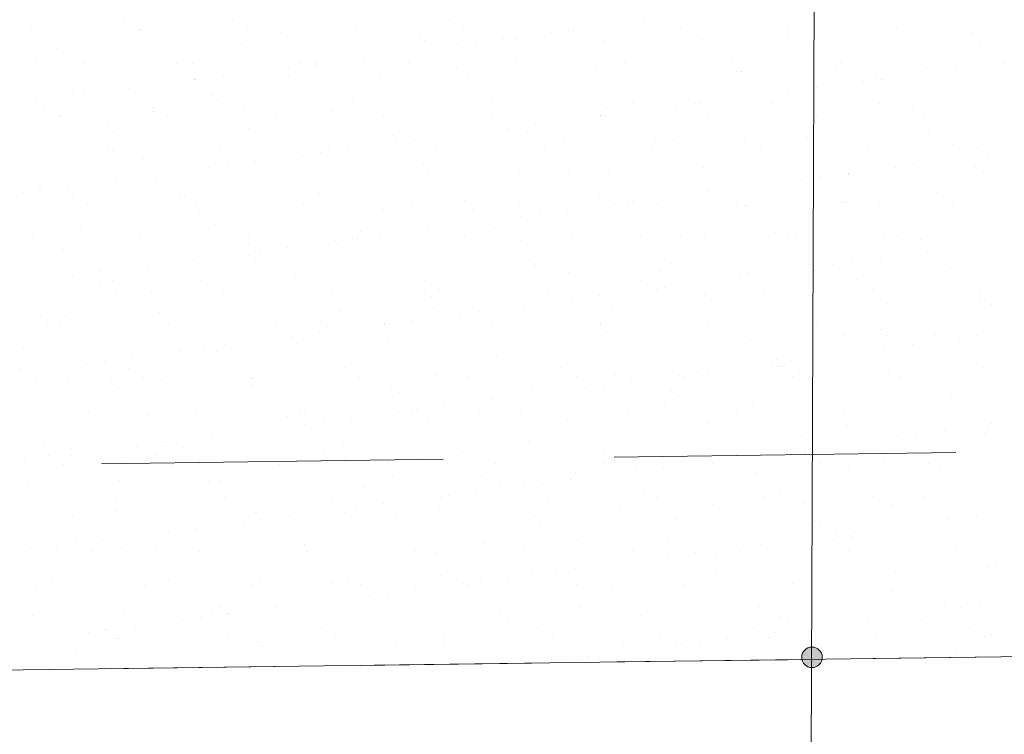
# Model space of a CAD drawing. Header units: metres. Extents: x 561538 to 562530, y 6580867 to 6581188.
# Tile 23 of 78: x 562504.1 to 562505.54, y 6580870.02 to 6580871.06. Entities that reach past the tile are written whole.
import ezdxf

# ---------------------------------------------------------------- set-up
doc = ezdxf.new("R2010")
doc.units = ezdxf.units.M
doc.linetypes.add('DASHED', pattern=[0.75, 0.5, -0.25])
doc.layers.add('KLM_lõige', color=7, linetype='Continuous', lineweight=9)
doc.layers.add('KLM_nähtavus', color=5, linetype='Continuous', lineweight=9)

msp = doc.modelspace()

# ---------------------------------------------------------------- hatches: boundary and pattern name
at = {"layer": 'KLM_lõige'}
h = msp.add_hatch(color=1, dxfattribs=at)
edge = h.paths.add_edge_path()
edge.add_arc((562505.2569, 6580870.1282), 0.015, 0, 360)

# ---------------------------------------------------------------- linework, layer by layer
at = {"layer": 'KLM_lõige', "linetype": 'Continuous'}
msp.add_line((562505.244, 6580867.0306, 2.0426), (562505.2637, 6580871.9847, 0.1986), dxfattribs=at)
at = {"layer": 'KLM_lõige'}
for p, q in [((562504.2516, 6580871.0606), (562504.2516, 6580871.0606)), ((562504.4098, 6580871.0609), (562504.4098, 6580871.0609)), ((562504.568, 6580871.0612), (562504.568, 6580871.0612)), ((562504.7262, 6580871.0614), (562504.7262, 6580871.0614)), ((562505.0116, 6580871.0606), (562505.0116, 6580871.0606)), ((562504.1148, 6580871.0466), (562504.1148, 6580871.0466)), ((562504.273, 6580871.0469), (562504.273, 6580871.0469)), ((562504.2742, 6580871.0467), (562504.2742, 6580871.0467)), ((562504.4312, 6580871.0472), (562504.4312, 6580871.0472)), ((562504.5894, 6580871.0475), (562504.5894, 6580871.0475)), ((562504.7476, 6580871.0478), (562504.7476, 6580871.0478)), ((562504.9013, 6580871.046), (562504.9013, 6580871.046)), ((562504.9058, 6580871.0481), (562504.9058, 6580871.0481)), ((562504.9426, 6580871.0515), (562504.9426, 6580871.0515)), ((562505.064, 6580871.0484), (562505.064, 6580871.0484)), ((562505.2222, 6580871.0487), (562505.2222, 6580871.0487)), ((562505.3804, 6580871.0489), (562505.3804, 6580871.0489)), ((562504.2835, 6580871.0382), (562504.2835, 6580871.0382)), ((562504.4804, 6580871.0423), (562504.4804, 6580871.0423)), ((562504.6837, 6580871.0405), (562504.6837, 6580871.0405)), ((562504.6898, 6580871.0304), (562504.6898, 6580871.0304)), ((562504.6931, 6580871.0319), (562504.6931, 6580871.0319)), ((562504.8059, 6580871.0335), (562504.8059, 6580871.0335)), ((562504.8228, 6580871.0321), (562504.8228, 6580871.0321)), ((562504.8749, 6580871.0426), (562504.8749, 6580871.0426)), ((562504.89, 6580871.036), (562504.89, 6580871.036)), ((562504.9527, 6580871.0315), (562504.9527, 6580871.0315)), ((562505.0899, 6580871.0364), (562505.0899, 6580871.0364)), ((562505.0933, 6580871.0343), (562505.0933, 6580871.0343)), ((562505.2229, 6580871.0381), (562505.2229, 6580871.0381)), ((562505.2995, 6580871.0298), (562505.2995, 6580871.0298)), ((562505.3528, 6580871.0375), (562505.3528, 6580871.0375)), ((562505.49, 6580871.0424), (562505.49, 6580871.0424)), ((562504.1525, 6580871.0195), (562504.1525, 6580871.0195)), ((562504.2897, 6580871.0244), (562504.2897, 6580871.0244)), ((562504.4226, 6580871.0261), (562504.4226, 6580871.0261)), ((562504.5526, 6580871.0255), (562504.5526, 6580871.0255)), ((562504.6691, 6580871.0155), (562504.6691, 6580871.0155)), ((562504.7381, 6580871.0246), (562504.7381, 6580871.0246)), ((562504.7646, 6580871.028), (562504.7646, 6580871.028)), ((562505.1026, 6580871.0257), (562505.1026, 6580871.0257)), ((562505.5028, 6580871.028), (562505.5028, 6580871.028)), ((562505.5122, 6580871.0195), (562505.5122, 6580871.0195)), ((562504.1215, 6580871.0022), (562504.1215, 6580871.0022)), ((562504.6014, 6580871.0066), (562504.6014, 6580871.0066)), ((562504.6278, 6580871.01), (562504.6278, 6580871.01)), ((562504.1308, 6580870.9936), (562504.1308, 6580870.9936)), ((562504.1919, 6580870.9975), (562504.1919, 6580870.9975)), ((562504.3277, 6580870.9977), (562504.3277, 6580870.9977)), ((562504.3501, 6580870.9978), (562504.3501, 6580870.9978)), ((562504.4647, 6580870.9886), (562504.4647, 6580870.9886)), ((562504.4911, 6580870.992), (562504.4911, 6580870.992)), ((562504.5083, 6580870.9981), (562504.5083, 6580870.9981)), ((562504.531, 6580870.9959), (562504.531, 6580870.9959)), ((562504.5324, 6580870.9975), (562504.5324, 6580870.9975)), ((562504.5404, 6580870.9873), (562504.5404, 6580870.9873)), ((562504.6665, 6580870.9984), (562504.6665, 6580870.9984)), ((562504.7373, 6580870.9914), (562504.7373, 6580870.9914)), ((562504.8247, 6580870.9987), (562504.8247, 6580870.9987)), ((562504.9406, 6580870.9897), (562504.9406, 6580870.9897)), ((562504.9829, 6580870.9989), (562504.9829, 6580870.9989)), ((562505.0244, 6580870.9862), (562505.0244, 6580870.9862)), ((562505.1411, 6580870.9992), (562505.1411, 6580870.9992)), ((562505.1544, 6580870.9856), (562505.1544, 6580870.9856)), ((562505.2916, 6580870.9905), (562505.2916, 6580870.9905)), ((562505.2993, 6580870.9995), (562505.2993, 6580870.9995)), ((562505.4246, 6580870.9922), (562505.4246, 6580870.9922)), ((562505.4575, 6580870.9998), (562505.4575, 6580870.9998)), ((562505.4687, 6580870.9892), (562505.4687, 6580870.9892)), ((562505.4951, 6580870.9927), (562505.4951, 6580870.9927)), ((562505.5364, 6580870.9981), (562505.5364, 6580870.9981)), ((562504.2242, 6580870.9741), (562504.2242, 6580870.9741)), ((562504.3541, 6580870.9735), (562504.3541, 6580870.9735)), ((562504.3544, 6580870.974), (562504.3544, 6580870.974)), ((562504.3957, 6580870.9795), (562504.3957, 6580870.9795)), ((562504.4913, 6580870.9785), (562504.4913, 6580870.9785)), ((562504.6243, 6580870.9802), (562504.6243, 6580870.9802)), ((562504.7542, 6580870.9795), (562504.7542, 6580870.9795)), ((562504.8915, 6580870.9845), (562504.8915, 6580870.9845)), ((562504.9499, 6580870.9811), (562504.9499, 6580870.9811)), ((562505.1468, 6580870.9852), (562505.1468, 6580870.9852)), ((562505.332, 6580870.9712), (562505.332, 6580870.9712)), ((562505.3501, 6580870.9834), (562505.3501, 6580870.9834)), ((562505.3584, 6580870.9747), (562505.3584, 6580870.9747)), ((562505.3595, 6580870.9749), (562505.3595, 6580870.9749)), ((562505.3997, 6580870.9801), (562505.3997, 6580870.9801)), ((562504.2589, 6580870.9615), (562504.2589, 6580870.9615)), ((562504.3279, 6580870.9706), (562504.3279, 6580870.9706)), ((562505.2217, 6580870.9567), (562505.2217, 6580870.9567)), ((562505.263, 6580870.9621), (562505.263, 6580870.9621)), ((562504.1222, 6580870.9435), (562504.1222, 6580870.9435)), ((562504.175, 6580870.9531), (562504.175, 6580870.9531)), ((562504.1912, 6580870.9526), (562504.1912, 6580870.9526)), ((562504.2176, 6580870.956), (562504.2176, 6580870.956)), ((562504.3783, 6580870.9513), (562504.3783, 6580870.9513)), ((562504.3877, 6580870.9428), (562504.3877, 6580870.9428)), ((562504.5846, 6580870.9468), (562504.5846, 6580870.9468)), ((562504.7878, 6580870.9451), (562504.7878, 6580870.9451)), ((562505.1262, 6580870.9441), (562505.1262, 6580870.9441)), ((562505.1952, 6580870.9532), (562505.1952, 6580870.9532)), ((562505.4933, 6580870.9446), (562505.4933, 6580870.9446)), ((562504.1344, 6580870.9331), (562504.1344, 6580870.9331)), ((562504.2926, 6580870.9334), (562504.2926, 6580870.9334)), ((562504.4258, 6580870.9282), (562504.4258, 6580870.9282)), ((562504.4508, 6580870.9337), (562504.4508, 6580870.9337)), ((562504.609, 6580870.9339), (562504.609, 6580870.9339)), ((562504.693, 6580870.9325), (562504.693, 6580870.9325)), ((562504.7672, 6580870.9342), (562504.7672, 6580870.9342)), ((562504.7972, 6580870.9365), (562504.7972, 6580870.9365)), ((562504.826, 6580870.9342), (562504.826, 6580870.9342)), ((562504.9254, 6580870.9345), (562504.9254, 6580870.9345)), ((562504.9559, 6580870.9336), (562504.9559, 6580870.9336)), ((562504.9941, 6580870.9406), (562504.9941, 6580870.9406)), ((562505.0585, 6580870.9352), (562505.0585, 6580870.9352)), ((562505.0836, 6580870.9348), (562505.0836, 6580870.9348)), ((562505.0849, 6580870.9387), (562505.0849, 6580870.9387)), ((562505.0931, 6580870.9385), (562505.0931, 6580870.9385)), ((562505.1974, 6580870.9389), (562505.1974, 6580870.9389)), ((562505.2067, 6580870.9303), (562505.2067, 6580870.9303)), ((562505.2261, 6580870.9402), (562505.2261, 6580870.9402)), ((562505.2418, 6580870.9351), (562505.2418, 6580870.9351)), ((562505.356, 6580870.9396), (562505.356, 6580870.9396)), ((562505.4, 6580870.9354), (562505.4, 6580870.9354)), ((562505.4037, 6580870.9344), (562505.4037, 6580870.9344)), ((562504.1557, 6580870.9216), (562504.1557, 6580870.9216)), ((562504.1558, 6580870.9194), (562504.1558, 6580870.9194)), ((562504.2929, 6580870.9265), (562504.2929, 6580870.9265)), ((562504.314, 6580870.9197), (562504.314, 6580870.9197)), ((562504.4722, 6580870.92), (562504.4722, 6580870.92)), ((562504.5558, 6580870.9276), (562504.5558, 6580870.9276)), ((562504.6304, 6580870.9203), (562504.6304, 6580870.9203)), ((562504.7886, 6580870.9206), (562504.7886, 6580870.9206)), ((562504.9217, 6580870.9172), (562504.9217, 6580870.9172)), ((562504.9468, 6580870.9209), (562504.9468, 6580870.9209)), ((562504.9482, 6580870.9207), (562504.9482, 6580870.9207)), ((562504.9895, 6580870.9261), (562504.9895, 6580870.9261)), ((562505.105, 6580870.9212), (562505.105, 6580870.9212)), ((562505.2632, 6580870.9214), (562505.2632, 6580870.9214)), ((562505.4214, 6580870.9217), (562505.4214, 6580870.9217)), ((562504.2256, 6580870.9068), (562504.2256, 6580870.9068)), ((562504.4319, 6580870.9023), (562504.4319, 6580870.9023)), ((562504.6351, 6580870.9005), (562504.6351, 6580870.9005)), ((562504.785, 6580870.8992), (562504.785, 6580870.8992)), ((562504.8114, 6580870.9027), (562504.8114, 6580870.9027)), ((562504.8527, 6580870.9081), (562504.8527, 6580870.9081)), ((562504.2349, 6580870.8982), (562504.2349, 6580870.8982)), ((562504.6445, 6580870.8919), (562504.6445, 6580870.8919)), ((562504.6747, 6580870.8847), (562504.6747, 6580870.8847)), ((562504.716, 6580870.8901), (562504.716, 6580870.8901)), ((562504.8414, 6580870.896), (562504.8414, 6580870.896)), ((562504.8947, 6580870.8866), (562504.8947, 6580870.8866)), ((562505.0276, 6580870.8883), (562505.0276, 6580870.8883)), ((562505.0447, 6580870.8943), (562505.0447, 6580870.8943)), ((562505.054, 6580870.8857), (562505.054, 6580870.8857)), ((562505.1576, 6580870.8877), (562505.1576, 6580870.8877)), ((562505.2509, 6580870.8898), (562505.2509, 6580870.8898)), ((562505.2948, 6580870.8926), (562505.2948, 6580870.8926)), ((562505.4278, 6580870.8943), (562505.4278, 6580870.8943)), ((562505.4542, 6580870.888), (562505.4542, 6580870.888)), ((562504.2274, 6580870.8763), (562504.2274, 6580870.8763)), ((562504.233, 6580870.8703), (562504.233, 6580870.8703)), ((562504.3573, 6580870.8756), (562504.3573, 6580870.8756)), ((562504.3912, 6580870.8706), (562504.3912, 6580870.8706)), ((562504.4945, 6580870.8806), (562504.4945, 6580870.8806)), ((562504.5494, 6580870.8709), (562504.5494, 6580870.8709)), ((562504.5792, 6580870.8721), (562504.5792, 6580870.8721)), ((562504.6275, 6580870.8823), (562504.6275, 6580870.8823)), ((562504.6482, 6580870.8812), (562504.6482, 6580870.8812)), ((562504.7076, 6580870.8712), (562504.7076, 6580870.8712)), ((562504.7574, 6580870.8817), (562504.7574, 6580870.8817)), ((562504.8658, 6580870.8715), (562504.8658, 6580870.8715)), ((562505.024, 6580870.8717), (562505.024, 6580870.8717)), ((562505.1822, 6580870.872), (562505.1822, 6580870.872)), ((562505.3403, 6580870.8723), (562505.3403, 6580870.8723)), ((562505.4636, 6580870.8795), (562505.4636, 6580870.8795)), ((562505.4985, 6580870.8726), (562505.4985, 6580870.8726)), ((562504.2791, 6580870.8577), (562504.2791, 6580870.8577)), ((562504.4824, 6580870.8559), (562504.4824, 6580870.8559)), ((562504.5115, 6580870.8632), (562504.5115, 6580870.8632)), ((562504.5379, 6580870.8667), (562504.5379, 6580870.8667)), ((562505.5155, 6580870.8639), (562505.5155, 6580870.8639)), ((562504.3748, 6580870.8452), (562504.3748, 6580870.8452)), ((562504.4012, 6580870.8487), (562504.4012, 6580870.8487)), ((562504.4425, 6580870.8541), (562504.4425, 6580870.8541)), ((562504.4918, 6580870.8473), (562504.4918, 6580870.8473)), ((562504.6887, 6580870.8514), (562504.6887, 6580870.8514)), ((562504.892, 6580870.8497), (562504.892, 6580870.8497)), ((562505.0982, 6580870.8452), (562505.0982, 6580870.8452)), ((562505.2293, 6580870.8424), (562505.2293, 6580870.8424)), ((562505.3015, 6580870.8435), (562505.3015, 6580870.8435)), ((562505.3592, 6580870.8417), (562505.3592, 6580870.8417)), ((562505.3788, 6580870.8458), (562505.3788, 6580870.8458)), ((562505.4052, 6580870.8493), (562505.4052, 6580870.8493)), ((562505.4465, 6580870.8548), (562505.4465, 6580870.8548)), ((562505.4965, 6580870.8467), (562505.4965, 6580870.8467)), ((562504.238, 6580870.8272), (562504.238, 6580870.8272)), ((562504.2645, 6580870.8307), (562504.2645, 6580870.8307)), ((562504.2961, 6580870.8286), (562504.2961, 6580870.8286)), ((562504.3058, 6580870.8361), (562504.3058, 6580870.8361)), ((562504.429, 6580870.8303), (562504.429, 6580870.8303)), ((562504.559, 6580870.8297), (562504.559, 6580870.8297)), ((562504.6962, 6580870.8346), (562504.6962, 6580870.8346)), ((562504.8292, 6580870.8363), (562504.8292, 6580870.8363)), ((562504.9013, 6580870.8411), (562504.9013, 6580870.8411)), ((562504.9591, 6580870.8357), (562504.9591, 6580870.8357)), ((562505.0963, 6580870.8407), (562505.0963, 6580870.8407)), ((562505.242, 6580870.8278), (562505.242, 6580870.8278)), ((562505.2685, 6580870.8313), (562505.2685, 6580870.8313)), ((562505.3098, 6580870.8368), (562505.3098, 6580870.8368)), ((562505.3109, 6580870.8349), (562505.3109, 6580870.8349)), ((562505.5078, 6580870.839), (562505.5078, 6580870.839)), ((562504.1264, 6580870.8131), (562504.1264, 6580870.8131)), ((562504.1277, 6580870.8127), (562504.1277, 6580870.8127)), ((562504.1589, 6580870.8237), (562504.1589, 6580870.8237)), ((562504.169, 6580870.8181), (562504.169, 6580870.8181)), ((562505.1317, 6580870.8133), (562505.1317, 6580870.8133)), ((562505.173, 6580870.8188), (562505.173, 6580870.8188)), ((562504.1013, 6580870.8092), (562504.1013, 6580870.8092)), ((562504.1754, 6580870.8059), (562504.1754, 6580870.8059)), ((562504.3297, 6580870.8113), (562504.3297, 6580870.8113)), ((562504.3336, 6580870.8062), (562504.3336, 6580870.8062)), ((562504.3391, 6580870.8028), (562504.3391, 6580870.8028)), ((562504.4918, 6580870.8064), (562504.4918, 6580870.8064)), ((562504.536, 6580870.8068), (562504.536, 6580870.8068)), ((562504.65, 6580870.8067), (562504.65, 6580870.8067)), ((562504.7393, 6580870.8051), (562504.7393, 6580870.8051)), ((562504.8082, 6580870.807), (562504.8082, 6580870.807)), ((562504.9455, 6580870.8006), (562504.9455, 6580870.8006)), ((562504.9664, 6580870.8073), (562504.9664, 6580870.8073)), ((562505.0363, 6580870.8008), (562505.0363, 6580870.8008)), ((562505.1053, 6580870.8098), (562505.1053, 6580870.8098)), ((562505.1246, 6580870.8076), (562505.1246, 6580870.8076)), ((562505.1488, 6580870.7989), (562505.1488, 6580870.7989)), ((562505.2828, 6580870.8079), (562505.2828, 6580870.8079)), ((562505.441, 6580870.8082), (562505.441, 6580870.8082)), ((562504.1969, 6580870.7922), (562504.1969, 6580870.7922)), ((562504.3551, 6580870.7925), (562504.3551, 6580870.7925)), ((562504.5133, 6580870.7928), (562504.5133, 6580870.7928)), ((562504.6307, 6580870.7844), (562504.6307, 6580870.7844)), ((562504.6715, 6580870.7931), (562504.6715, 6580870.7931)), ((562504.7486, 6580870.7965), (562504.7486, 6580870.7965)), ((562504.7606, 6580870.7838), (562504.7606, 6580870.7838)), ((562504.8297, 6580870.7934), (562504.8297, 6580870.7934)), ((562504.8979, 6580870.7887), (562504.8979, 6580870.7887)), ((562504.9686, 6580870.7918), (562504.9686, 6580870.7918)), ((562504.9879, 6580870.7937), (562504.9879, 6580870.7937)), ((562504.995, 6580870.7953), (562504.995, 6580870.7953)), ((562505.0308, 6580870.7904), (562505.0308, 6580870.7904)), ((562505.1461, 6580870.794), (562505.1461, 6580870.794)), ((562505.1582, 6580870.7903), (562505.1582, 6580870.7903)), ((562505.1608, 6580870.7898), (562505.1608, 6580870.7898)), ((562505.298, 6580870.7947), (562505.298, 6580870.7947)), ((562505.3043, 6580870.7942), (562505.3043, 6580870.7942)), ((562505.3551, 6580870.7944), (562505.3551, 6580870.7944)), ((562505.431, 6580870.7964), (562505.431, 6580870.7964)), ((562505.4625, 6580870.7945), (562505.4625, 6580870.7945)), ((562504.2306, 6580870.7784), (562504.2306, 6580870.7784)), ((562504.3605, 6580870.7778), (562504.3605, 6580870.7778)), ((562504.4977, 6580870.7827), (562504.4977, 6580870.7827)), ((562504.8318, 6580870.7738), (562504.8318, 6580870.7738)), ((562504.8583, 6580870.7773), (562504.8583, 6580870.7773)), ((562504.8996, 6580870.7828), (562504.8996, 6580870.7828)), ((562504.177, 6580870.7668), (562504.177, 6580870.7668)), ((562504.1864, 6580870.7582), (562504.1864, 6580870.7582)), ((562504.3833, 6580870.7623), (562504.3833, 6580870.7623)), ((562504.5865, 6580870.7605), (562504.5865, 6580870.7605)), ((562504.6951, 6580870.7558), (562504.6951, 6580870.7558)), ((562504.7215, 6580870.7593), (562504.7215, 6580870.7593)), ((562504.7628, 6580870.7648), (562504.7628, 6580870.7648)), ((562504.7928, 6580870.756), (562504.7928, 6580870.756)), ((562504.1158, 6580870.7428), (562504.1158, 6580870.7428)), ((562504.274, 6580870.7431), (562504.274, 6580870.7431)), ((562504.4322, 6580870.7434), (562504.4322, 6580870.7434)), ((562504.5848, 6580870.7413), (562504.5848, 6580870.7413)), ((562504.5904, 6580870.7437), (562504.5904, 6580870.7437)), ((562504.5959, 6580870.7519), (562504.5959, 6580870.7519)), ((562504.6261, 6580870.7468), (562504.6261, 6580870.7468)), ((562504.7486, 6580870.744), (562504.7486, 6580870.744)), ((562504.9068, 6580870.7442), (562504.9068, 6580870.7442)), ((562504.9961, 6580870.7543), (562504.9961, 6580870.7543)), ((562505.0054, 6580870.7457), (562505.0054, 6580870.7457)), ((562505.065, 6580870.7445), (562505.065, 6580870.7445)), ((562505.0995, 6580870.7428), (562505.0995, 6580870.7428)), ((562505.2024, 6580870.7498), (562505.2024, 6580870.7498)), ((562505.2232, 6580870.7448), (562505.2232, 6580870.7448)), ((562505.2325, 6580870.7445), (562505.2325, 6580870.7445)), ((562505.3624, 6580870.7439), (562505.3624, 6580870.7439)), ((562505.3814, 6580870.7451), (562505.3814, 6580870.7451)), ((562505.4056, 6580870.748), (562505.4056, 6580870.748)), ((562505.4997, 6580870.7488), (562505.4997, 6580870.7488)), ((562504.2993, 6580870.7308), (562504.2993, 6580870.7308)), ((562504.4322, 6580870.7324), (562504.4322, 6580870.7324)), ((562504.4893, 6580870.7288), (562504.4893, 6580870.7288)), ((562504.5583, 6580870.7378), (562504.5583, 6580870.7378)), ((562504.5622, 6580870.7318), (562504.5622, 6580870.7318)), ((562504.6994, 6580870.7368), (562504.6994, 6580870.7368)), ((562504.8324, 6580870.7385), (562504.8324, 6580870.7385)), ((562504.9623, 6580870.7378), (562504.9623, 6580870.7378)), ((562505.415, 6580870.7395), (562505.415, 6580870.7395)), ((562505.4934, 6580870.7294), (562505.4934, 6580870.7294)), ((562504.1621, 6580870.7258), (562504.1621, 6580870.7258)), ((562504.2306, 6580870.7177), (562504.2306, 6580870.7177)), ((562504.4216, 6580870.7198), (562504.4216, 6580870.7198)), ((562504.4338, 6580870.7159), (562504.4338, 6580870.7159)), ((562504.448, 6580870.7233), (562504.448, 6580870.7233)), ((562505.4256, 6580870.7205), (562505.4256, 6580870.7205)), ((562505.4521, 6580870.724), (562505.4521, 6580870.724)), ((562504.2849, 6580870.7018), (562504.2849, 6580870.7018)), ((562504.3113, 6580870.7053), (562504.3113, 6580870.7053)), ((562504.3526, 6580870.7107), (562504.3526, 6580870.7107)), ((562504.4432, 6580870.7074), (562504.4432, 6580870.7074)), ((562504.6401, 6580870.7114), (562504.6401, 6580870.7114)), ((562504.8434, 6580870.7097), (562504.8434, 6580870.7097)), ((562504.8527, 6580870.7011), (562504.8527, 6580870.7011)), ((562505.0496, 6580870.7052), (562505.0496, 6580870.7052)), ((562505.2529, 6580870.7035), (562505.2529, 6580870.7035)), ((562505.2889, 6580870.7025), (562505.2889, 6580870.7025)), ((562505.3153, 6580870.706), (562505.3153, 6580870.706)), ((562505.3566, 6580870.7114), (562505.3566, 6580870.7114)), ((562505.4342, 6580870.6985), (562505.4342, 6580870.6985)), ((562505.4592, 6580870.699), (562505.4592, 6580870.699)), ((562504.1481, 6580870.6838), (562504.1481, 6580870.6838)), ((562504.1746, 6580870.6873), (562504.1746, 6580870.6873)), ((562504.2159, 6580870.6927), (562504.2159, 6580870.6927)), ((562504.5009, 6580870.6848), (562504.5009, 6580870.6848)), ((562504.6339, 6580870.6865), (562504.6339, 6580870.6865)), ((562504.7638, 6580870.6859), (562504.7638, 6580870.6859)), ((562504.9011, 6580870.6908), (562504.9011, 6580870.6908)), ((562505.034, 6580870.6925), (562505.034, 6580870.6925)), ((562505.1521, 6580870.6845), (562505.1521, 6580870.6845)), ((562505.164, 6580870.6919), (562505.164, 6580870.6919)), ((562505.1786, 6580870.688), (562505.1786, 6580870.688)), ((562505.2199, 6580870.6934), (562505.2199, 6580870.6934)), ((562505.2623, 6580870.6949), (562505.2623, 6580870.6949)), ((562505.3012, 6580870.6968), (562505.3012, 6580870.6968)), ((562504.1008, 6580870.6788), (562504.1008, 6580870.6788)), ((562504.2165, 6580870.6787), (562504.2165, 6580870.6787)), ((562504.2338, 6580870.6805), (562504.2338, 6580870.6805)), ((562504.2811, 6580870.6713), (562504.2811, 6580870.6713)), ((562504.3637, 6580870.6799), (562504.3637, 6580870.6799)), ((562504.3747, 6580870.679), (562504.3747, 6580870.679)), ((562504.5329, 6580870.6792), (562504.5329, 6580870.6792)), ((562504.6911, 6580870.6795), (562504.6911, 6580870.6795)), ((562504.8493, 6580870.6798), (562504.8493, 6580870.6798)), ((562505.0075, 6580870.6801), (562505.0075, 6580870.6801)), ((562505.0418, 6580870.67), (562505.0418, 6580870.67)), ((562505.0831, 6580870.6754), (562505.0831, 6580870.6754)), ((562505.1657, 6580870.6804), (562505.1657, 6580870.6804)), ((562505.3239, 6580870.6807), (562505.3239, 6580870.6807)), ((562505.4821, 6580870.681), (562505.4821, 6580870.681)), ((562504.2379, 6580870.665), (562504.2379, 6580870.665)), ((562504.2905, 6580870.6628), (562504.2905, 6580870.6628)), ((562504.3961, 6580870.6653), (562504.3961, 6580870.6653)), ((562504.4874, 6580870.6669), (562504.4874, 6580870.6669)), ((562504.5543, 6580870.6656), (562504.5543, 6580870.6656)), ((562504.6907, 6580870.6651), (562504.6907, 6580870.6651)), ((562504.7, 6580870.6565), (562504.7, 6580870.6565)), ((562504.7125, 6580870.6659), (562504.7125, 6580870.6659)), ((562504.8707, 6580870.6662), (562504.8707, 6580870.6662)), ((562504.8969, 6580870.6606), (562504.8969, 6580870.6606)), ((562504.9464, 6580870.6574), (562504.9464, 6580870.6574)), ((562505.0154, 6580870.6665), (562505.0154, 6580870.6665)), ((562505.0289, 6580870.6665), (562505.0289, 6580870.6665)), ((562505.1002, 6580870.6589), (562505.1002, 6580870.6589)), ((562505.1871, 6580870.6667), (562505.1871, 6580870.6667)), ((562505.3065, 6580870.6544), (562505.3065, 6580870.6544)), ((562505.3453, 6580870.667), (562505.3453, 6580870.667)), ((562505.5035, 6580870.6673), (562505.5035, 6580870.6673)), ((562504.8356, 6580870.6406), (562504.8356, 6580870.6406)), ((562504.8787, 6580870.6485), (562504.8787, 6580870.6485)), ((562504.9051, 6580870.652), (562504.9051, 6580870.652)), ((562504.9655, 6580870.64), (562504.9655, 6580870.64)), ((562505.1027, 6580870.6449), (562505.1027, 6580870.6449)), ((562505.1096, 6580870.6503), (562505.1096, 6580870.6503)), ((562505.2357, 6580870.6466), (562505.2357, 6580870.6466)), ((562505.3656, 6580870.646), (562505.3656, 6580870.646)), ((562505.5029, 6580870.6509), (562505.5029, 6580870.6509)), ((562505.5097, 6580870.6526), (562505.5097, 6580870.6526)), ((562505.5191, 6580870.6441), (562505.5191, 6580870.6441)), ((562504.1284, 6580870.6268), (562504.1284, 6580870.6268)), ((562504.1653, 6580870.6279), (562504.1653, 6580870.6279)), ((562504.3025, 6580870.6329), (562504.3025, 6580870.6329)), ((562504.4354, 6580870.6346), (562504.4354, 6580870.6346)), ((562504.5654, 6580870.6339), (562504.5654, 6580870.6339)), ((562504.7026, 6580870.6389), (562504.7026, 6580870.6389)), ((562504.7419, 6580870.6305), (562504.7419, 6580870.6305)), ((562504.7684, 6580870.634), (562504.7684, 6580870.634)), ((562504.8097, 6580870.6394), (562504.8097, 6580870.6394)), ((562504.1378, 6580870.6182), (562504.1378, 6580870.6182)), ((562504.1568, 6580870.6156), (562504.1568, 6580870.6156)), ((562504.315, 6580870.6159), (562504.315, 6580870.6159)), ((562504.3347, 6580870.6223), (562504.3347, 6580870.6223)), ((562504.4732, 6580870.6162), (562504.4732, 6580870.6162)), ((562504.5379, 6580870.6205), (562504.5379, 6580870.6205)), ((562504.5473, 6580870.6119), (562504.5473, 6580870.6119)), ((562504.6052, 6580870.6125), (562504.6052, 6580870.6125)), ((562504.6314, 6580870.6165), (562504.6314, 6580870.6165)), ((562504.6316, 6580870.616), (562504.6316, 6580870.616)), ((562504.6729, 6580870.6214), (562504.6729, 6580870.6214)), ((562504.7442, 6580870.616), (562504.7442, 6580870.616)), ((562504.7896, 6580870.6168), (562504.7896, 6580870.6168)), ((562504.9475, 6580870.6143), (562504.9475, 6580870.6143)), ((562504.9478, 6580870.617), (562504.9478, 6580870.617)), ((562505.106, 6580870.6173), (562505.106, 6580870.6173)), ((562505.2642, 6580870.6176), (562505.2642, 6580870.6176)), ((562505.4224, 6580870.6179), (562505.4224, 6580870.6179)), ((562504.4949, 6580870.598), (562504.4949, 6580870.598)), ((562504.5362, 6580870.6034), (562504.5362, 6580870.6034)), ((562504.9569, 6580870.6057), (562504.9569, 6580870.6057)), ((562505.1538, 6580870.6098), (562505.1538, 6580870.6098)), ((562505.3044, 6580870.599), (562505.3044, 6580870.599)), ((562505.357, 6580870.608), (562505.357, 6580870.608)), ((562505.3664, 6580870.5995), (562505.3664, 6580870.5995)), ((562505.4374, 6580870.6007), (562505.4374, 6580870.6007)), ((562505.4989, 6580870.5986), (562505.4989, 6580870.5986)), ((562504.237, 6580870.5826), (562504.237, 6580870.5826)), ((562504.3994, 6580870.5854), (562504.3994, 6580870.5854)), ((562504.4684, 6580870.5945), (562504.4684, 6580870.5945)), ((562504.5041, 6580870.5869), (562504.5041, 6580870.5869)), ((562504.6371, 6580870.5886), (562504.6371, 6580870.5886)), ((562504.767, 6580870.588), (562504.767, 6580870.588)), ((562504.9043, 6580870.593), (562504.9043, 6580870.593)), ((562505.0372, 6580870.5946), (562505.0372, 6580870.5946)), ((562505.1672, 6580870.594), (562505.1672, 6580870.594)), ((562505.4035, 6580870.586), (562505.4035, 6580870.586)), ((562505.4725, 6580870.5951), (562505.4725, 6580870.5951)), ((562504.104, 6580870.5809), (562504.104, 6580870.5809)), ((562504.182, 6580870.5777), (562504.182, 6580870.5777)), ((562504.3317, 6580870.5765), (562504.3317, 6580870.5765)), ((562504.3581, 6580870.5799), (562504.3581, 6580870.5799)), ((562504.3669, 6580870.582), (562504.3669, 6580870.582)), ((562504.3852, 6580870.5759), (562504.3852, 6580870.5759)), ((562504.5915, 6580870.5714), (562504.5915, 6580870.5714)), ((562504.7948, 6580870.5697), (562504.7948, 6580870.5697)), ((562505.2667, 6580870.568), (562505.2667, 6580870.568)), ((562505.3357, 6580870.5771), (562505.3357, 6580870.5771)), ((562505.3622, 6580870.5806), (562505.3622, 6580870.5806)), ((562504.1949, 6580870.5585), (562504.1949, 6580870.5585)), ((562504.2214, 6580870.5619), (562504.2214, 6580870.5619)), ((562504.2627, 6580870.5674), (562504.2627, 6580870.5674)), ((562504.3946, 6580870.5674), (562504.3946, 6580870.5674)), ((562504.8041, 6580870.5611), (562504.8041, 6580870.5611)), ((562505.0011, 6580870.5652), (562505.0011, 6580870.5652)), ((562505.199, 6580870.5591), (562505.199, 6580870.5591)), ((562505.2043, 6580870.5635), (562505.2043, 6580870.5635)), ((562505.2137, 6580870.5549), (562505.2137, 6580870.5549)), ((562505.2254, 6580870.5626), (562505.2254, 6580870.5626)), ((562505.3649, 6580870.5535), (562505.3649, 6580870.5535)), ((562505.4106, 6580870.559), (562505.4106, 6580870.559)), ((562505.5231, 6580870.5538), (562505.5231, 6580870.5538)), ((562504.0993, 6580870.5512), (562504.0993, 6580870.5512)), ((562504.1259, 6580870.5494), (562504.1259, 6580870.5494)), ((562504.2575, 6580870.5515), (562504.2575, 6580870.5515)), ((562504.4157, 6580870.5517), (562504.4157, 6580870.5517)), ((562504.5739, 6580870.552), (562504.5739, 6580870.552)), ((562504.7058, 6580870.541), (562504.7058, 6580870.541)), ((562504.7321, 6580870.5523), (562504.7321, 6580870.5523)), ((562504.8388, 6580870.5427), (562504.8388, 6580870.5427)), ((562504.8903, 6580870.5526), (562504.8903, 6580870.5526)), ((562504.9117, 6580870.539), (562504.9117, 6580870.539)), ((562504.9687, 6580870.5421), (562504.9687, 6580870.5421)), ((562505.0485, 6580870.5529), (562505.0485, 6580870.5529)), ((562505.0622, 6580870.5411), (562505.0622, 6580870.5411)), ((562505.0699, 6580870.5392), (562505.0699, 6580870.5392)), ((562505.0887, 6580870.5446), (562505.0887, 6580870.5446)), ((562505.1059, 6580870.547), (562505.1059, 6580870.547)), ((562505.13, 6580870.55), (562505.13, 6580870.55)), ((562505.2067, 6580870.5532), (562505.2067, 6580870.5532)), ((562505.2281, 6580870.5395), (562505.2281, 6580870.5395)), ((562505.2389, 6580870.5487), (562505.2389, 6580870.5487)), ((562505.3688, 6580870.5481), (562505.3688, 6580870.5481)), ((562505.3863, 6580870.5398), (562505.3863, 6580870.5398)), ((562505.5061, 6580870.553), (562505.5061, 6580870.553)), ((562504.1207, 6580870.5375), (562504.1207, 6580870.5375)), ((562504.1685, 6580870.53), (562504.1685, 6580870.53)), ((562504.2325, 6580870.5314), (562504.2325, 6580870.5314)), ((562504.2789, 6580870.5378), (562504.2789, 6580870.5378)), ((562504.3057, 6580870.535), (562504.3057, 6580870.535)), ((562504.4371, 6580870.5381), (562504.4371, 6580870.5381)), ((562504.4386, 6580870.5367), (562504.4386, 6580870.5367)), ((562504.4388, 6580870.5269), (562504.4388, 6580870.5269)), ((562504.5686, 6580870.5361), (562504.5686, 6580870.5361)), ((562504.5953, 6580870.5384), (562504.5953, 6580870.5384)), ((562504.6421, 6580870.5251), (562504.6421, 6580870.5251)), ((562504.7535, 6580870.5387), (562504.7535, 6580870.5387)), ((562504.9519, 6580870.5266), (562504.9519, 6580870.5266)), ((562504.9932, 6580870.532), (562504.9932, 6580870.532)), ((562504.2419, 6580870.5228), (562504.2419, 6580870.5228)), ((562504.6514, 6580870.5165), (562504.6514, 6580870.5165)), ((562504.8483, 6580870.5206), (562504.8483, 6580870.5206)), ((562504.8565, 6580870.514), (562504.8565, 6580870.514)), ((562504.9255, 6580870.5231), (562504.9255, 6580870.5231)), ((562505.0516, 6580870.5189), (562505.0516, 6580870.5189)), ((562505.061, 6580870.5103), (562505.061, 6580870.5103)), ((562505.2579, 6580870.5144), (562505.2579, 6580870.5144)), ((562505.4612, 6580870.5126), (562505.4612, 6580870.5126)), ((562504.7198, 6580870.496), (562504.7198, 6580870.496)), ((562504.7888, 6580870.5051), (562504.7888, 6580870.5051)), ((562504.8152, 6580870.5086), (562504.8152, 6580870.5086)), ((562505.0404, 6580870.4968), (562505.0404, 6580870.4968)), ((562505.1704, 6580870.4961), (562505.1704, 6580870.4961)), ((562505.3076, 6580870.5011), (562505.3076, 6580870.5011)), ((562505.4406, 6580870.5028), (562505.4406, 6580870.5028)), ((562505.4705, 6580870.5041), (562505.4705, 6580870.5041)), ((562504.1072, 6580870.483), (562504.1072, 6580870.483)), ((562504.1978, 6580870.4884), (562504.1978, 6580870.4884)), ((562504.2402, 6580870.4847), (562504.2402, 6580870.4847)), ((562504.2861, 6580870.4823), (562504.2861, 6580870.4823)), ((562504.356, 6580870.4887), (562504.356, 6580870.4887)), ((562504.3701, 6580870.4841), (562504.3701, 6580870.4841)), ((562504.5073, 6580870.4891), (562504.5073, 6580870.4891)), ((562504.5142, 6580870.489), (562504.5142, 6580870.489)), ((562504.6403, 6580870.4907), (562504.6403, 6580870.4907)), ((562504.652, 6580870.4871), (562504.652, 6580870.4871)), ((562504.6724, 6580870.4893), (562504.6724, 6580870.4893)), ((562504.6785, 6580870.4906), (562504.6785, 6580870.4906)), ((562504.7703, 6580870.4901), (562504.7703, 6580870.4901)), ((562504.8306, 6580870.4895), (562504.8306, 6580870.4895)), ((562504.9075, 6580870.4951), (562504.9075, 6580870.4951)), ((562504.9888, 6580870.4898), (562504.9888, 6580870.4898)), ((562505.147, 6580870.4901), (562505.147, 6580870.4901)), ((562505.3052, 6580870.4904), (562505.3052, 6580870.4904)), ((562505.4634, 6580870.4907), (562505.4634, 6580870.4907)), ((562504.4894, 6580870.4805), (562504.4894, 6580870.4805)), ((562504.4987, 6580870.4719), (562504.4987, 6580870.4719)), ((562504.5153, 6580870.4691), (562504.5153, 6580870.4691)), ((562504.5417, 6580870.4726), (562504.5417, 6580870.4726)), ((562504.583, 6580870.478), (562504.583, 6580870.478)), ((562504.6956, 6580870.476), (562504.6956, 6580870.476)), ((562504.8989, 6580870.4743), (562504.8989, 6580870.4743)), ((562505.1052, 6580870.4698), (562505.1052, 6580870.4698)), ((562505.3084, 6580870.4681), (562505.3084, 6580870.4681)), ((562505.5193, 6580870.4698), (562505.5193, 6580870.4698)), ((562504.405, 6580870.4546), (562504.405, 6580870.4546)), ((562504.4463, 6580870.46), (562504.4463, 6580870.46)), ((562504.9083, 6580870.4657), (562504.9083, 6580870.4657)), ((562505.3178, 6580870.4595), (562505.3178, 6580870.4595)), ((562505.409, 6580870.4552), (562505.409, 6580870.4552)), ((562505.4503, 6580870.4607), (562505.4503, 6580870.4607)), ((562505.5093, 6580870.4552), (562505.5093, 6580870.4552)), ((562505.5147, 6580870.4636), (562505.5147, 6580870.4636)), ((562504.3095, 6580870.442), (562504.3095, 6580870.442)), ((562504.3785, 6580870.4511), (562504.3785, 6580870.4511)), ((562504.4418, 6580870.4388), (562504.4418, 6580870.4388)), ((562504.5718, 6580870.4382), (562504.5718, 6580870.4382)), ((562504.709, 6580870.4431), (562504.709, 6580870.4431)), ((562504.842, 6580870.4448), (562504.842, 6580870.4448)), ((562504.9719, 6580870.4442), (562504.9719, 6580870.4442)), ((562505.1091, 6580870.4491), (562505.1091, 6580870.4491)), ((562505.2421, 6580870.4508), (562505.2421, 6580870.4508)), ((562505.3136, 6580870.4427), (562505.3136, 6580870.4427)), ((562505.372, 6580870.4502), (562505.372, 6580870.4502)), ((562505.3826, 6580870.4518), (562505.3826, 6580870.4518)), ((562504.1334, 6580870.4377), (562504.1334, 6580870.4377)), ((562504.1403, 6580870.424), (562504.1403, 6580870.424)), ((562504.1717, 6580870.4322), (562504.1717, 6580870.4322)), ((562504.1728, 6580870.424), (562504.1728, 6580870.424)), ((562504.2418, 6580870.4331), (562504.2418, 6580870.4331)), ((562504.2682, 6580870.4366), (562504.2682, 6580870.4366)), ((562504.2985, 6580870.4242), (562504.2985, 6580870.4242)), ((562504.3089, 6580870.4371), (562504.3089, 6580870.4371)), ((562504.3366, 6580870.4359), (562504.3366, 6580870.4359)), ((562504.346, 6580870.4274), (562504.346, 6580870.4274)), ((562504.4567, 6580870.4245), (562504.4567, 6580870.4245)), ((562504.5429, 6580870.4314), (562504.5429, 6580870.4314)), ((562504.6149, 6580870.4248), (562504.6149, 6580870.4248)), ((562504.7462, 6580870.4297), (562504.7462, 6580870.4297)), ((562504.7731, 6580870.4251), (562504.7731, 6580870.4251)), ((562504.9313, 6580870.4254), (562504.9313, 6580870.4254)), ((562504.9525, 6580870.4252), (562504.9525, 6580870.4252)), ((562505.0895, 6580870.4257), (562505.0895, 6580870.4257)), ((562505.1768, 6580870.4247), (562505.1768, 6580870.4247)), ((562505.2458, 6580870.4338), (562505.2458, 6580870.4338)), ((562505.2477, 6580870.426), (562505.2477, 6580870.426)), ((562505.2723, 6580870.4372), (562505.2723, 6580870.4372)), ((562505.4059, 6580870.4263), (562505.4059, 6580870.4263)), ((562504.105, 6580870.4151), (562504.105, 6580870.4151)), ((562504.1315, 6580870.4186), (562504.1315, 6580870.4186)), ((562504.1618, 6580870.4103), (562504.1618, 6580870.4103)), ((562504.32, 6580870.4106), (562504.32, 6580870.4106)), ((562504.4781, 6580870.4109), (562504.4781, 6580870.4109)), ((562504.6363, 6580870.4112), (562504.6363, 6580870.4112)), ((562504.7556, 6580870.4211), (562504.7556, 6580870.4211)), ((562504.7945, 6580870.4115), (562504.7945, 6580870.4115)), ((562504.9527, 6580870.4118), (562504.9527, 6580870.4118)), ((562505.1091, 6580870.4158), (562505.1091, 6580870.4158)), ((562505.1109, 6580870.412), (562505.1109, 6580870.412)), ((562505.1355, 6580870.4192), (562505.1355, 6580870.4192)), ((562505.1557, 6580870.4235), (562505.1557, 6580870.4235)), ((562505.1651, 6580870.4149), (562505.1651, 6580870.4149)), ((562505.2691, 6580870.4123), (562505.2691, 6580870.4123)), ((562505.362, 6580870.419), (562505.362, 6580870.419)), ((562505.4273, 6580870.4126), (562505.4273, 6580870.4126)), ((562504.9107, 6580870.3972), (562504.9107, 6580870.3972)), ((562504.9723, 6580870.3978), (562504.9723, 6580870.3978)), ((562504.9988, 6580870.4012), (562504.9988, 6580870.4012)), ((562505.0401, 6580870.4067), (562505.0401, 6580870.4067)), ((562505.0436, 6580870.3989), (562505.0436, 6580870.3989)), ((562505.1736, 6580870.3983), (562505.1736, 6580870.3983)), ((562505.3108, 6580870.4032), (562505.3108, 6580870.4032)), ((562505.4438, 6580870.4049), (562505.4438, 6580870.4049)), ((562504.1104, 6580870.3852), (562504.1104, 6580870.3852)), ((562504.1839, 6580870.3914), (562504.1839, 6580870.3914)), ((562504.1933, 6580870.3828), (562504.1933, 6580870.3828)), ((562504.2434, 6580870.3868), (562504.2434, 6580870.3868)), ((562504.3733, 6580870.3862), (562504.3733, 6580870.3862)), ((562504.3902, 6580870.3869), (562504.3902, 6580870.3869)), ((562504.5105, 6580870.3912), (562504.5105, 6580870.3912)), ((562504.5935, 6580870.3851), (562504.5935, 6580870.3851)), ((562504.6435, 6580870.3929), (562504.6435, 6580870.3929)), ((562504.7735, 6580870.3922), (562504.7735, 6580870.3922)), ((562504.7998, 6580870.3806), (562504.7998, 6580870.3806)), ((562504.862, 6580870.3832), (562504.862, 6580870.3832)), ((562504.9033, 6580870.3887), (562504.9033, 6580870.3887)), ((562504.6028, 6580870.3765), (562504.6028, 6580870.3765)), ((562504.7666, 6580870.3707), (562504.7666, 6580870.3707)), ((562504.8356, 6580870.3797), (562504.8356, 6580870.3797)), ((562505.003, 6580870.3789), (562505.003, 6580870.3789)), ((562505.0124, 6580870.3703), (562505.0124, 6580870.3703)), ((562505.2093, 6580870.3744), (562505.2093, 6580870.3744)), ((562505.4126, 6580870.3726), (562505.4126, 6580870.3726)), ((562504.2389, 6580870.3612), (562504.2389, 6580870.3612)), ((562504.3971, 6580870.3615), (562504.3971, 6580870.3615)), ((562504.5553, 6580870.3618), (562504.5553, 6580870.3618)), ((562504.6298, 6580870.3527), (562504.6298, 6580870.3527)), ((562504.6988, 6580870.3617), (562504.6988, 6580870.3617)), ((562504.7135, 6580870.362), (562504.7135, 6580870.362)), ((562504.7253, 6580870.3652), (562504.7253, 6580870.3652)), ((562504.8717, 6580870.3623), (562504.8717, 6580870.3623)), ((562505.0299, 6580870.3626), (562505.0299, 6580870.3626)), ((562505.1881, 6580870.3629), (562505.1881, 6580870.3629)), ((562505.2453, 6580870.3529), (562505.2453, 6580870.3529)), ((562505.3463, 6580870.3632), (562505.3463, 6580870.3632)), ((562505.3752, 6580870.3523), (562505.3752, 6580870.3523)), ((562505.4219, 6580870.3641), (562505.4219, 6580870.3641)), ((562505.5045, 6580870.3635), (562505.5045, 6580870.3635)), ((562505.5125, 6580870.3573), (562505.5125, 6580870.3573)), ((562504.2375, 6580870.3423), (562504.2375, 6580870.3423)), ((562504.3121, 6580870.3392), (562504.3121, 6580870.3392)), ((562504.4408, 6580870.3405), (562504.4408, 6580870.3405)), ((562504.445, 6580870.3409), (562504.445, 6580870.3409)), ((562504.5621, 6580870.3437), (562504.5621, 6580870.3437)), ((562504.575, 6580870.3403), (562504.575, 6580870.3403)), ((562504.5885, 6580870.3472), (562504.5885, 6580870.3472)), ((562504.7122, 6580870.3452), (562504.7122, 6580870.3452)), ((562504.8452, 6580870.3469), (562504.8452, 6580870.3469)), ((562504.9751, 6580870.3463), (562504.9751, 6580870.3463)), ((562505.1123, 6580870.3513), (562505.1123, 6580870.3513)), ((562504.1749, 6580870.3343), (562504.1749, 6580870.3343)), ((562504.4254, 6580870.3257), (562504.4254, 6580870.3257)), ((562504.4501, 6580870.332), (562504.4501, 6580870.332)), ((562504.4518, 6580870.3292), (562504.4518, 6580870.3292)), ((562504.4931, 6580870.3347), (562504.4931, 6580870.3347)), ((562504.647, 6580870.336), (562504.647, 6580870.336)), ((562504.8503, 6580870.3343), (562504.8503, 6580870.3343)), ((562504.8597, 6580870.3257), (562504.8597, 6580870.3257)), ((562505.0566, 6580870.3298), (562505.0566, 6580870.3298)), ((562505.2599, 6580870.3281), (562505.2599, 6580870.3281)), ((562505.4294, 6580870.3264), (562505.4294, 6580870.3264)), ((562505.4558, 6580870.3299), (562505.4558, 6580870.3299)), ((562505.4661, 6580870.3236), (562505.4661, 6580870.3236)), ((562505.4971, 6580870.3353), (562505.4971, 6580870.3353)), ((562504.3151, 6580870.3112), (562504.3151, 6580870.3112)), ((562504.3564, 6580870.3167), (562504.3564, 6580870.3167)), ((562505.2692, 6580870.3195), (562505.2692, 6580870.3195)), ((562505.2927, 6580870.3084), (562505.2927, 6580870.3084)), ((562505.3191, 6580870.3119), (562505.3191, 6580870.3119)), ((562505.3604, 6580870.3173), (562505.3604, 6580870.3173)), ((562504.1814, 6580870.2968), (562504.1814, 6580870.2968)), ((562504.2196, 6580870.2987), (562504.2196, 6580870.2987)), ((562504.2881, 6580870.2959), (562504.2881, 6580870.2959)), ((562504.2886, 6580870.3077), (562504.2886, 6580870.3077)), ((562504.3396, 6580870.297), (562504.3396, 6580870.297)), ((562504.4978, 6580870.2973), (562504.4978, 6580870.2973)), ((562504.6467, 6580870.295), (562504.6467, 6580870.295)), ((562504.656, 6580870.2976), (562504.656, 6580870.2976)), ((562504.7767, 6580870.2944), (562504.7767, 6580870.2944)), ((562504.8142, 6580870.2979), (562504.8142, 6580870.2979)), ((562504.9139, 6580870.2993), (562504.9139, 6580870.2993)), ((562504.9723, 6580870.2982), (562504.9723, 6580870.2982)), ((562505.0468, 6580870.301), (562505.0468, 6580870.301)), ((562505.1305, 6580870.2985), (562505.1305, 6580870.2985)), ((562505.1768, 6580870.3004), (562505.1768, 6580870.3004)), ((562505.2237, 6580870.2993), (562505.2237, 6580870.2993)), ((562505.2887, 6580870.2988), (562505.2887, 6580870.2988)), ((562505.314, 6580870.3053), (562505.314, 6580870.3053)), ((562505.4469, 6580870.2991), (562505.4469, 6580870.2991)), ((562505.447, 6580870.307), (562505.447, 6580870.307)), ((562504.1136, 6580870.2873), (562504.1136, 6580870.2873)), ((562504.1519, 6580870.2897), (562504.1519, 6580870.2897)), ((562504.1783, 6580870.2932), (562504.1783, 6580870.2932)), ((562504.2028, 6580870.2831), (562504.2028, 6580870.2831)), ((562504.2466, 6580870.289), (562504.2466, 6580870.289)), ((562504.2974, 6580870.2874), (562504.2974, 6580870.2874)), ((562504.361, 6580870.2834), (562504.361, 6580870.2834)), ((562504.3765, 6580870.2883), (562504.3765, 6580870.2883)), ((562504.4943, 6580870.2915), (562504.4943, 6580870.2915)), ((562504.5137, 6580870.2933), (562504.5137, 6580870.2933)), ((562504.5192, 6580870.2837), (562504.5192, 6580870.2837)), ((562504.6774, 6580870.284), (562504.6774, 6580870.284)), ((562504.6976, 6580870.2897), (562504.6976, 6580870.2897)), ((562504.707, 6580870.2811), (562504.707, 6580870.2811)), ((562504.8356, 6580870.2843), (562504.8356, 6580870.2843)), ((562504.9039, 6580870.2852), (562504.9039, 6580870.2852)), ((562504.9938, 6580870.2845), (562504.9938, 6580870.2845)), ((562505.0869, 6580870.2813), (562505.0869, 6580870.2813)), ((562505.1071, 6580870.2835), (562505.1071, 6580870.2835)), ((562505.152, 6580870.2848), (562505.152, 6580870.2848)), ((562505.1559, 6580870.2904), (562505.1559, 6580870.2904)), ((562505.1824, 6580870.2939), (562505.1824, 6580870.2939)), ((562505.3102, 6580870.2851), (562505.3102, 6580870.2851)), ((562505.4684, 6580870.2854), (562505.4684, 6580870.2854)), ((562505.0192, 6580870.2724), (562505.0192, 6580870.2724)), ((562505.0456, 6580870.2759), (562505.0456, 6580870.2759)), ((562505.1165, 6580870.2749), (562505.1165, 6580870.2749)), ((562505.3134, 6580870.279), (562505.3134, 6580870.279)), ((562505.5167, 6580870.2772), (562505.5167, 6580870.2772)), ((562505.5261, 6580870.2687), (562505.5261, 6580870.2687)), ((562504.1353, 6580870.2514), (562504.1353, 6580870.2514)), ((562504.8824, 6580870.2544), (562504.8824, 6580870.2544)), ((562504.9089, 6580870.2579), (562504.9089, 6580870.2579)), ((562504.9502, 6580870.2633), (562504.9502, 6580870.2633)), ((562505.1155, 6580870.2534), (562505.1155, 6580870.2534)), ((562505.2485, 6580870.2551), (562505.2485, 6580870.2551)), ((562505.3784, 6580870.2544), (562505.3784, 6580870.2544)), ((562505.5157, 6580870.2594), (562505.5157, 6580870.2594)), ((562504.1447, 6580870.2428), (562504.1447, 6580870.2428)), ((562504.1781, 6580870.2364), (562504.1781, 6580870.2364)), ((562504.3153, 6580870.2413), (562504.3153, 6580870.2413)), ((562504.3416, 6580870.2469), (562504.3416, 6580870.2469)), ((562504.4482, 6580870.243), (562504.4482, 6580870.243)), ((562504.5449, 6580870.2451), (562504.5449, 6580870.2451)), ((562504.5543, 6580870.2365), (562504.5543, 6580870.2365)), ((562504.5782, 6580870.2424), (562504.5782, 6580870.2424)), ((562504.7154, 6580870.2474), (562504.7154, 6580870.2474)), ((562504.7457, 6580870.2364), (562504.7457, 6580870.2364)), ((562504.7512, 6580870.2406), (562504.7512, 6580870.2406)), ((562504.7721, 6580870.2399), (562504.7721, 6580870.2399)), ((562504.8134, 6580870.2453), (562504.8134, 6580870.2453)), ((562504.8484, 6580870.249), (562504.8484, 6580870.249)), ((562504.9544, 6580870.2389), (562504.9544, 6580870.2389)), ((562504.9783, 6580870.2484), (562504.9783, 6580870.2484)), ((562504.1217, 6580870.2337), (562504.1217, 6580870.2337)), ((562504.2799, 6580870.234), (562504.2799, 6580870.234)), ((562504.4381, 6580870.2343), (562504.4381, 6580870.2343)), ((562504.5963, 6580870.2346), (562504.5963, 6580870.2346)), ((562504.6767, 6580870.2273), (562504.6767, 6580870.2273)), ((562504.7545, 6580870.2348), (562504.7545, 6580870.2348)), ((562504.9127, 6580870.2351), (562504.9127, 6580870.2351)), ((562504.9638, 6580870.2303), (562504.9638, 6580870.2303)), ((562505.0709, 6580870.2354), (562505.0709, 6580870.2354)), ((562505.1607, 6580870.2344), (562505.1607, 6580870.2344)), ((562505.2291, 6580870.2357), (562505.2291, 6580870.2357)), ((562505.364, 6580870.2326), (562505.364, 6580870.2326)), ((562505.3733, 6580870.2241), (562505.3733, 6580870.2241)), ((562505.3873, 6580870.236), (562505.3873, 6580870.236)), ((562504.5399, 6580870.2093), (562504.5399, 6580870.2093)), ((562504.6089, 6580870.2184), (562504.6089, 6580870.2184)), ((562504.6354, 6580870.2219), (562504.6354, 6580870.2219)), ((562505.4502, 6580870.2091), (562505.4502, 6580870.2091)), ((562504.1889, 6580870.2023), (562504.1889, 6580870.2023)), ((562504.3922, 6580870.2005), (562504.3922, 6580870.2005)), ((562504.4722, 6580870.2004), (562504.4722, 6580870.2004)), ((562504.4986, 6580870.2039), (562504.4986, 6580870.2039)), ((562504.5169, 6580870.1954), (562504.5169, 6580870.1954)), ((562504.5984, 6580870.196), (562504.5984, 6580870.196)), ((562504.6499, 6580870.1971), (562504.6499, 6580870.1971)), ((562504.7799, 6580870.1965), (562504.7799, 6580870.1965)), ((562504.8017, 6580870.1943), (562504.8017, 6580870.1943)), ((562504.9171, 6580870.2014), (562504.9171, 6580870.2014)), ((562505.05, 6580870.2031), (562505.05, 6580870.2031)), ((562505.18, 6580870.2025), (562505.18, 6580870.2025)), ((562505.3172, 6580870.2074), (562505.3172, 6580870.2074)), ((562505.4762, 6580870.201), (562505.4762, 6580870.201)), ((562505.5027, 6580870.2045), (562505.5027, 6580870.2045)), ((562504.1168, 6580870.1894), (562504.1168, 6580870.1894)), ((562504.2498, 6580870.1911), (562504.2498, 6580870.1911)), ((562504.3355, 6580870.1824), (562504.3355, 6580870.1824)), ((562504.3619, 6580870.1859), (562504.3619, 6580870.1859)), ((562504.3797, 6580870.1905), (562504.3797, 6580870.1905)), ((562504.4015, 6580870.192), (562504.4015, 6580870.192)), ((562504.4032, 6580870.1913), (562504.4032, 6580870.1913)), ((562504.8111, 6580870.1857), (562504.8111, 6580870.1857)), ((562505.008, 6580870.1898), (562505.008, 6580870.1898)), ((562505.2113, 6580870.1881), (562505.2113, 6580870.1881)), ((562505.2206, 6580870.1795), (562505.2206, 6580870.1795)), ((562505.3395, 6580870.183), (562505.3395, 6580870.183)), ((562505.3659, 6580870.1865), (562505.3659, 6580870.1865)), ((562505.4072, 6580870.192), (562505.4072, 6580870.192)), ((562505.4175, 6580870.1836), (562505.4175, 6580870.1836)), ((562501.9717, 6580870.0815), (562509.2329, 6580870.1781)), ((562504.1987, 6580870.1644), (562504.1987, 6580870.1644)), ((562504.2224, 6580870.1695), (562504.2224, 6580870.1695)), ((562504.2252, 6580870.1679), (562504.2252, 6580870.1679)), ((562504.2665, 6580870.1733), (562504.2665, 6580870.1733)), ((562504.3806, 6580870.1698), (562504.3806, 6580870.1698)), ((562504.5388, 6580870.1701), (562504.5388, 6580870.1701)), ((562504.697, 6580870.1704), (562504.697, 6580870.1704)), ((562504.8552, 6580870.1707), (562504.8552, 6580870.1707)), ((562505.0134, 6580870.171), (562505.0134, 6580870.171)), ((562505.1716, 6580870.1713), (562505.1716, 6580870.1713)), ((562505.2027, 6580870.165), (562505.2027, 6580870.165)), ((562505.2292, 6580870.1685), (562505.2292, 6580870.1685)), ((562505.2705, 6580870.1739), (562505.2705, 6580870.1739)), ((562505.3298, 6580870.1716), (562505.3298, 6580870.1716)), ((562505.488, 6580870.1718), (562505.488, 6580870.1718)), ((562504.1297, 6580870.1553), (562504.1297, 6580870.1553)), ((562504.2395, 6580870.156), (562504.2395, 6580870.156)), ((562504.2438, 6580870.1559), (562504.2438, 6580870.1559)), ((562504.402, 6580870.1562), (562504.402, 6580870.1562)), ((562504.4457, 6580870.1515), (562504.4457, 6580870.1515)), ((562504.5602, 6580870.1565), (562504.5602, 6580870.1565)), ((562504.7184, 6580870.1568), (562504.7184, 6580870.1568)), ((562504.8516, 6580870.1512), (562504.8516, 6580870.1512)), ((562504.8766, 6580870.157), (562504.8766, 6580870.157)), ((562504.9815, 6580870.1505), (562504.9815, 6580870.1505)), ((562505.0348, 6580870.1573), (562505.0348, 6580870.1573)), ((562505.0924, 6580870.1505), (562505.0924, 6580870.1505)), ((562505.1187, 6580870.1555), (562505.1187, 6580870.1555)), ((562505.1337, 6580870.1559), (562505.1337, 6580870.1559)), ((562505.193, 6580870.1576), (562505.193, 6580870.1576)), ((562505.2517, 6580870.1572), (562505.2517, 6580870.1572)), ((562505.3512, 6580870.1579), (562505.3512, 6580870.1579)), ((562505.3816, 6580870.1566), (562505.3816, 6580870.1566)), ((562505.5094, 6580870.1582), (562505.5094, 6580870.1582)), ((562505.5189, 6580870.1615), (562505.5189, 6580870.1615)), ((562504.1813, 6580870.1385), (562504.1813, 6580870.1385)), ((562504.2488, 6580870.1474), (562504.2488, 6580870.1474)), ((562504.3185, 6580870.1435), (562504.3185, 6580870.1435)), ((562504.4514, 6580870.1452), (562504.4514, 6580870.1452)), ((562504.5814, 6580870.1445), (562504.5814, 6580870.1445)), ((562504.649, 6580870.1497), (562504.649, 6580870.1497)), ((562504.6584, 6580870.1411), (562504.6584, 6580870.1411)), ((562504.7186, 6580870.1495), (562504.7186, 6580870.1495)), ((562504.8553, 6580870.1452), (562504.8553, 6580870.1452)), ((562504.997, 6580870.1379), (562504.997, 6580870.1379)), ((562505.0586, 6580870.1435), (562505.0586, 6580870.1435)), ((562505.066, 6580870.147), (562505.066, 6580870.147)), ((562505.2648, 6580870.139), (562505.2648, 6580870.139)), ((562505.4681, 6580870.1372), (562505.4681, 6580870.1372)), ((562504.9293, 6580870.129), (562504.9293, 6580870.129)), ((562504.9557, 6580870.1325), (562504.9557, 6580870.1325)), ((562505.0679, 6580870.1349), (562505.0679, 6580870.1349)), ((562505.4775, 6580870.1287), (562505.4775, 6580870.1287)), ((562504.8603, 6580870.1199), (562504.8603, 6580870.1199))]:
    msp.add_line(p, q, dxfattribs=at)
at = {"layer": 'KLM_lõige', "color": 1, "linetype": 'DASHED', "ltscale": 0.5}
msp.add_line((562501.9717, 6580870.0815), (562509.2329, 6580870.1781), dxfattribs=at)
at = {"layer": 'KLM_lõige', "color": 1}
msp.add_circle((562505.2569, 6580870.1282, 0.2307), 0.015, dxfattribs=at)
at = {"layer": 'KLM_nähtavus', "color": 74, "linetype": 'DASHED'}
msp.add_line((562501.9677, 6580870.3814), (562509.2377, 6580870.4782), dxfattribs=at)

doc.saveas('drawing.dxf')
